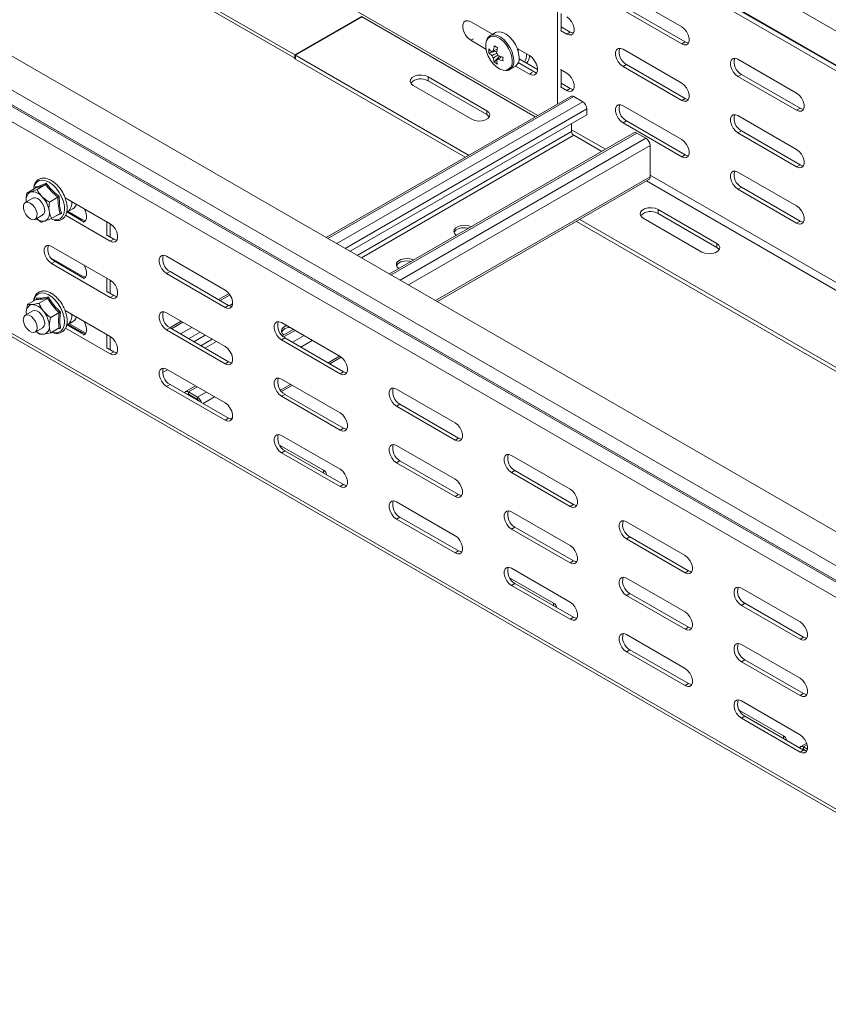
# Model space of a CAD drawing. Header units: millimetres. Extents: x -6 to 3617, y -5324 to -345.
# Tile 15 of 43: x 1439 to 1688, y -4871 to -4568. Entities that reach past the tile are written whole.
import ezdxf

# ---------------------------------------------------------------- set-up
doc = ezdxf.new("R2010")
doc.units = ezdxf.units.MM

msp = doc.modelspace()

# ---------------------------------------------------------------- linework, layer by layer
at = {"color": 7, "linetype": 'Continuous', "lineweight": 15}
for p, q in [((1931.28, -4710.85), (1544.71, -4487.68)), ((1539.95, -4495.44), (1926.73, -4718.73)), ((1930.84, -4721.28), (1544.05, -4497.99)), ((1931.09, -4721.44), (1544.3, -4498.15)), ((1931.96, -4723.46), (1545.17, -4500.18)), ((1416.16, -4517.91), (1523.82, -4580.06)), ((1417.01, -4517.42), (1523.82, -4579.08)), ((1598.32, -4597.56), (1463.01, -4519.45)), ((1604.43, -4538.21), (1604.43, -4594.03)), ((1642.58, -4570.28), (1624.55, -4559.87)), ((1797.89, -4787.86), (1411.31, -4564.69)), ((1605.49, -4566.22), (1605.49, -4571.28)), ((1624.55, -4565.18), (1642.58, -4575.59)), ((1643.64, -4574.97), (1625.61, -4564.56)), ((1523.61, -4578.96), (1544.11, -4567.12)), ((1523.82, -4579.08), (1544.32, -4567.25)), ((1584.46, -4572.62), (1577.74, -4568.73)), ((1793.14, -4795.6), (1406.35, -4572.31)), ((1585.34, -4572.11), (1583.7, -4573.06)), ((1605.28, -4571.41), (1607.22, -4572.53)), ((1608.28, -4571.92), (1605.49, -4570.3)), ((1608.28, -4571.92), (1607.22, -4572.53)), ((1577.74, -4574.45), (1582.4, -4577.14)), ((1643.64, -4574.97), (1642.58, -4575.59)), ((1577.07, -4609.83), (1523.61, -4578.96)), ((1523.61, -4580.19), (1523.61, -4578.96)), ((1523.82, -4580.06), (1523.82, -4579.08)), ((1583.27, -4578.29), (1585.74, -4577.81)), ((1595.77, -4579.14), (1592.02, -4576.98)), ((1642.58, -4587.63), (1624.55, -4577.22)), ((1791.65, -4804.52), (1404.81, -4581.2)), ((1576.01, -4610.44), (1523.61, -4580.19)), ((1584.95, -4581.21), (1586.6, -4579.3)), ((1585.67, -4580.52), (1585.93, -4580.34)), ((1592.33, -4581.28), (1597.99, -4584.55)), ((1598.24, -4583.47), (1592.57, -4580.19)), ((1625.61, -4581.92), (1624.55, -4582.53)), ((1643.64, -4592.33), (1625.61, -4581.92)), ((1677.93, -4590.69), (1659.9, -4580.28)), ((1589.7, -4583.45), (1591.34, -4582.5)), ((1591.5, -4582.4), (1595.77, -4584.86)), ((1607.22, -4584.57), (1605.28, -4583.45)), ((1605.49, -4583.57), (1605.49, -4588.63)), ((1624.55, -4582.53), (1642.58, -4592.94)), ((1660.96, -4584.98), (1659.9, -4585.59)), ((1678.99, -4595.38), (1660.96, -4584.98)), ((1564.62, -4585.7), (1582.65, -4596.11)), ((1564.62, -4586.92), (1564.62, -4585.7)), ((1582.65, -4597.33), (1564.62, -4586.92)), ((1608.28, -4589.27), (1605.49, -4587.65)), ((1659.9, -4585.59), (1677.93, -4596)), ((1578.05, -4598.76), (1560.02, -4588.35)), ((1605.28, -4588.76), (1607.22, -4589.88)), ((1608.28, -4589.27), (1607.22, -4589.88)), ((1608.48, -4591.7), (1533.29, -4635.1)), ((1612.14, -4593.38), (1609.38, -4591.79)), ((1643.64, -4592.33), (1642.58, -4592.94)), ((1582.65, -4597.33), (1582.65, -4596.11)), ((1613.41, -4597.38), (1613.41, -4595.58)), ((1642.58, -4604.98), (1624.55, -4594.57)), ((1678.99, -4595.38), (1677.93, -4596)), ((1613.41, -4597.38), (1540.67, -4639.37)), ((1608.74, -4600.07), (1608.74, -4602.56)), ((1625.61, -4599.27), (1624.55, -4599.88)), ((1624.55, -4599.88), (1642.58, -4610.29)), ((1643.64, -4609.68), (1625.61, -4599.27)), ((1677.93, -4608.04), (1659.9, -4597.63)), ((1627.92, -4602.92), (1552.73, -4646.33)), ((1631.58, -4604.6), (1628.82, -4603.01)), ((1660.96, -4602.33), (1659.9, -4602.94)), ((1659.9, -4602.94), (1677.93, -4613.35)), ((1678.99, -4612.74), (1660.96, -4602.33)), ((1609.38, -4603.66), (1618.01, -4608.64)), ((1632.85, -4616.48), (1632.85, -4606.81)), ((1643.64, -4609.68), (1642.58, -4610.29)), ((1677.93, -4625.39), (1659.9, -4614.98)), ((1678.99, -4612.74), (1677.93, -4613.35)), ((1567.46, -4654.83), (1632.48, -4617.3)), ((1443.8, -4619.96), (1441.2, -4621.46)), ((1443.88, -4619.87), (1443.87, -4619.61)), ((1446.97, -4618.81), (1444.36, -4620.32)), ((1660.96, -4619.68), (1659.9, -4620.29)), ((1659.9, -4620.29), (1677.93, -4630.7)), ((1678.99, -4630.09), (1660.96, -4619.68)), ((1443.09, -4622.99), (1440.75, -4624.34)), ((1450.78, -4622.7), (1448.18, -4624.2)), ((1452.98, -4622.88), (1466.86, -4630.9)), ((1453.47, -4627.25), (1458.85, -4630.35)), ((1453.52, -4626.91), (1458.16, -4629.59)), ((1453.91, -4627.14), (1455.38, -4626.29)), ((1635.33, -4626.52), (1653.36, -4636.93)), ((1635.33, -4627.74), (1635.33, -4626.52)), ((1443.75, -4629.54), (1446.09, -4628.19)), ((1445.66, -4630.37), (1444.15, -4629.31)), ((1448.67, -4629.39), (1449.25, -4629.6)), ((1451.43, -4627.72), (1448.83, -4629.23)), ((1466.86, -4636.2), (1453.12, -4628.27)), ((1465.77, -4630.26), (1465.77, -4634.59)), ((1784.61, -4730.86), (1610.19, -4630.17)), ((1785.67, -4730.25), (1611.25, -4629.56)), ((1648.76, -4639.58), (1630.73, -4629.17)), ((1653.36, -4638.15), (1635.33, -4627.74)), ((1678.99, -4630.09), (1677.93, -4630.7)), ((1466.83, -4630.88), (1466.83, -4634.96)), ((1465.98, -4634.47), (1467.92, -4635.59)), ((1466.86, -4636.2), (1467.92, -4635.59)), ((1448.83, -4637.84), (1466.86, -4648.25)), ((1653.36, -4638.15), (1653.36, -4636.93)), ((1448.72, -4641.49), (1458.16, -4646.94)), ((1448.83, -4643.15), (1449.89, -4642.53)), ((1449.89, -4642.53), (1458.85, -4647.7)), ((1484.19, -4640.9), (1502.22, -4651.31)), ((1466.86, -4653.56), (1448.83, -4643.15)), ((1484.19, -4646.21), (1485.25, -4645.59)), ((1485.25, -4645.59), (1503.28, -4656)), ((1791.6, -4869.6), (1404.81, -4646.32)), ((1405.65, -4647.81), (1792.22, -4870.98)), ((1465.77, -4647.62), (1465.77, -4651.94)), ((1466.83, -4648.23), (1466.83, -4652.31)), ((1502.22, -4656.61), (1484.19, -4646.21)), ((1465.98, -4651.82), (1467.92, -4652.94)), ((1444.08, -4654.15), (1441.48, -4655.65)), ((1444.14, -4654.09), (1444.17, -4653.77)), ((1447.62, -4653.83), (1445.01, -4655.33)), ((1466.86, -4653.56), (1467.92, -4652.94)), ((1503.39, -4652.36), (1500.18, -4654.22)), ((1443.09, -4657.7), (1440.75, -4659.04)), ((1452.97, -4657.58), (1466.86, -4665.6)), ((1502.22, -4656.61), (1503.28, -4656)), ((1441.14, -4658.82), (1441.05, -4658.25)), ((1451.15, -4658.23), (1448.55, -4659.73)), ((1456.46, -4659.6), (1456.34, -4659.83)), ((1484.19, -4658.25), (1502.22, -4668.66)), ((1488.69, -4660.85), (1485.15, -4662.89)), ((1443.75, -4664.24), (1446.09, -4662.89)), ((1451.15, -4662.94), (1448.55, -4664.45)), ((1466.86, -4670.91), (1453.12, -4662.98)), ((1453.49, -4661.96), (1458.85, -4665.06)), ((1453.53, -4661.62), (1458.16, -4664.29)), ((1453.91, -4661.84), (1455.38, -4660.99)), ((1459.36, -4664.54), (1454.3, -4661.62)), ((1455.38, -4660.99), (1455.31, -4661.03)), ((1484.19, -4663.56), (1485.25, -4662.94)), ((1502.22, -4673.97), (1484.19, -4663.56)), ((1485.25, -4662.94), (1503.28, -4673.35)), ((1519.54, -4661.31), (1537.57, -4671.72)), ((1523.16, -4663.4), (1519.78, -4665.35)), ((1445.01, -4664.76), (1444.14, -4664.01)), ((1465.77, -4664.97), (1465.77, -4669.3)), ((1466.83, -4665.58), (1466.83, -4669.66)), ((1496.08, -4665.11), (1492.54, -4667.16)), ((1519.54, -4666.62), (1520.6, -4666)), ((1537.57, -4677.03), (1519.54, -4666.62)), ((1520.6, -4666), (1538.63, -4676.41)), ((1465.98, -4669.17), (1467.92, -4670.3)), ((1466.86, -4670.91), (1467.92, -4670.3)), ((1534.36, -4673.95), (1537.87, -4671.92)), ((1484.19, -4675.6), (1502.22, -4686.01)), ((1502.22, -4673.97), (1503.28, -4673.35)), ((1519.54, -4678.66), (1537.57, -4689.07)), ((1537.57, -4677.03), (1538.63, -4676.41)), ((1484.19, -4680.91), (1485.25, -4680.3)), ((1502.22, -4691.32), (1484.19, -4680.91)), ((1485.25, -4680.3), (1503.28, -4690.71)), ((1493.11, -4680.75), (1490.04, -4682.52)), ((1519.57, -4682.48), (1522.87, -4680.58)), ((1554.9, -4681.72), (1572.93, -4692.13)), ((1493.7, -4684.2), (1490.94, -4682.61)), ((1490.94, -4682.61), (1490.94, -4683.35)), ((1493.7, -4684.94), (1490.94, -4683.35)), ((1492.49, -4684.24), (1492.29, -4684.36)), ((1493.7, -4684.94), (1493.7, -4684.2)), ((1519.54, -4683.97), (1520.6, -4683.36)), ((1537.57, -4694.38), (1519.54, -4683.97)), ((1520.6, -4683.36), (1538.63, -4693.76)), ((1554.9, -4687.03), (1555.96, -4686.41)), ((1572.93, -4697.44), (1554.9, -4687.03)), ((1555.96, -4686.41), (1573.99, -4696.82)), ((1502.22, -4691.32), (1503.28, -4690.71)), ((1537.57, -4694.38), (1538.63, -4693.76)), ((1519.54, -4696.01), (1537.57, -4706.42)), ((1572.93, -4697.44), (1573.99, -4696.82)), ((1532.45, -4706.73), (1518.95, -4698.94)), ((1554.9, -4699.07), (1572.93, -4709.48)), ((1519.54, -4701.32), (1520.6, -4700.71)), ((1537.57, -4711.73), (1519.54, -4701.32)), ((1520.6, -4700.71), (1538.63, -4711.12)), ((1590.25, -4702.13), (1608.28, -4712.54)), ((1554.9, -4704.38), (1555.96, -4703.77)), ((1572.93, -4714.79), (1554.9, -4704.38)), ((1555.96, -4703.77), (1573.99, -4714.17)), ((1590.25, -4707.44), (1591.31, -4706.82)), ((1608.28, -4717.85), (1590.25, -4707.44)), ((1591.31, -4706.82), (1609.34, -4717.23)), ((1537.57, -4711.73), (1538.63, -4711.12)), ((1572.93, -4714.79), (1573.99, -4714.17)), ((1554.9, -4716.42), (1572.93, -4726.83)), ((1608.28, -4717.85), (1609.34, -4717.23)), ((1554.9, -4721.73), (1555.96, -4721.12)), ((1555.96, -4721.12), (1573.99, -4731.53)), ((1590.25, -4719.48), (1608.28, -4729.89)), ((1572.93, -4732.14), (1554.9, -4721.73)), ((1590.25, -4724.79), (1591.31, -4724.18)), ((1591.31, -4724.18), (1609.34, -4734.58)), ((1625.61, -4722.54), (1643.64, -4732.95)), ((1608.28, -4735.2), (1590.25, -4724.79)), ((1625.61, -4727.85), (1626.67, -4727.23)), ((1626.67, -4727.23), (1644.7, -4737.64)), ((1643.64, -4738.26), (1625.61, -4727.85)), ((1572.93, -4732.14), (1573.99, -4731.53)), ((1608.28, -4735.2), (1609.34, -4734.58)), ((1590.25, -4736.83), (1608.28, -4747.24)), ((1643.64, -4738.26), (1644.7, -4737.64)), ((1603.16, -4747.55), (1589.66, -4739.76)), ((1590.25, -4742.14), (1591.31, -4741.53)), ((1608.28, -4752.55), (1590.25, -4742.14)), ((1591.31, -4741.53), (1609.34, -4751.94)), ((1625.61, -4739.89), (1643.64, -4750.3)), ((1625.61, -4745.2), (1626.67, -4744.59)), ((1643.64, -4755.61), (1625.61, -4745.2)), ((1626.67, -4744.59), (1644.7, -4754.99)), ((1660.96, -4742.95), (1678.99, -4753.36)), ((1660.96, -4748.26), (1662.02, -4747.64)), ((1678.99, -4758.67), (1660.96, -4748.26)), ((1662.02, -4747.64), (1680.05, -4758.05)), ((1608.28, -4752.55), (1609.34, -4751.94)), ((1625.61, -4757.24), (1643.64, -4767.65)), ((1643.64, -4755.61), (1644.7, -4754.99)), ((1660.96, -4760.3), (1678.99, -4770.71)), ((1678.99, -4758.67), (1680.05, -4758.05)), ((1625.61, -4762.55), (1626.67, -4761.94)), ((1643.64, -4772.96), (1625.61, -4762.55)), ((1626.67, -4761.94), (1644.7, -4772.35)), ((1660.96, -4765.61), (1662.02, -4765)), ((1678.99, -4776.02), (1660.96, -4765.61)), ((1662.02, -4765), (1680.05, -4775.41)), ((1643.64, -4772.96), (1644.7, -4772.35)), ((1678.99, -4776.02), (1680.05, -4775.41)), ((1660.96, -4777.65), (1678.99, -4788.06)), ((1673.87, -4788.37), (1660.37, -4780.58)), ((1660.96, -4782.96), (1662.02, -4782.35)), ((1678.99, -4793.37), (1660.96, -4782.96)), ((1662.02, -4782.35), (1680.05, -4792.76)), ((1681.03, -4790.66), (1679.19, -4791.72)), ((1678.99, -4793.37), (1680.05, -4792.76)), ((1681.26, -4792.48), (1680.09, -4791.81)), ((1680.09, -4791.81), (1680.09, -4792.54)), ((1681, -4793.07), (1680.09, -4792.54))]:
    msp.add_line(p, q, dxfattribs=at)
at = {"color": 8, "linetype": 'Continuous', "lineweight": 15}
for p, q in [((1597.58, -4597.99), (1544.11, -4567.12)), ((1578.58, -4573.96), (1577.74, -4574.45)), ((1792.77, -4800.44), (1406.19, -4577.28)), ((1793.01, -4800.01), (1406.44, -4576.84)), ((1596.62, -4584.37), (1595.77, -4584.86)), ((1609.38, -4591.79), (1533.81, -4635.41)), ((1612.14, -4593.38), (1536.57, -4637)), ((1613.41, -4595.58), (1539.12, -4638.47)), ((1608.74, -4602.56), (1542.82, -4640.61)), ((1628.82, -4603.01), (1553.26, -4646.63)), ((1619.15, -4607.99), (1608.74, -4601.98)), ((1609.38, -4603.66), (1544.1, -4641.35)), ((1631.58, -4604.6), (1556.02, -4648.23)), ((1632.85, -4606.81), (1558.56, -4649.7)), ((1632.85, -4616.48), (1566.93, -4654.53)), ((1806.18, -4718.41), (1631.76, -4617.72)), ((1808.3, -4717.18), (1632.85, -4615.9)), ((1458.16, -4629.59), (1457.85, -4629.78)), ((1458.16, -4646.94), (1457.85, -4647.13)), ((1503.7, -4652.79), (1500.71, -4654.52)), ((1504.51, -4655.51), (1503.47, -4656.11)), ((1489.22, -4661.15), (1485.68, -4663.2)), ((1491.97, -4662.75), (1488.44, -4664.79)), ((1523.69, -4663.7), (1520.19, -4665.72)), ((1458.16, -4664.29), (1457.85, -4664.48)), ((1494.52, -4664.22), (1490.98, -4666.26)), ((1498.23, -4666.36), (1494.69, -4668.4)), ((1526.45, -4665.3), (1522.91, -4667.34)), ((1528.99, -4666.77), (1525.46, -4668.81)), ((1499.5, -4667.09), (1495.96, -4669.13)), ((1537.37, -4671.6), (1533.83, -4673.64)), ((1484.47, -4675.77), (1482.96, -4676.64)), ((1493.63, -4681.06), (1490.94, -4682.61)), ((1522.34, -4680.28), (1519.25, -4682.06)), ((1490.94, -4683.35), (1490.73, -4683.46)), ((1496.39, -4682.65), (1493.7, -4684.2)), ((1498.94, -4684.12), (1495.4, -4686.16)), ((1504.44, -4690.61), (1503.85, -4690.95)), ((1532.45, -4707.54), (1532.45, -4706.73)), ((1603.16, -4748.36), (1603.16, -4747.55)), ((1673.87, -4789.18), (1673.87, -4788.37)), ((1681.18, -4791.17), (1680.09, -4791.81)), ((1680.09, -4792.54), (1679.88, -4792.66))]:
    msp.add_line(p, q, dxfattribs=at)
at = {"color": 7, "linetype": 'Continuous', "lineweight": 15, "flags": 128}
for points in [[(1577.74, -4568.73), (1576.89, -4568.42), (1576.14, -4568.48), (1575.59, -4568.93), (1575.3, -4569.69), (1575.3, -4570.68), (1575.59, -4571.78), (1576.14, -4572.86), (1576.89, -4573.79), (1577.74, -4574.45)], [(1607.22, -4572.53), (1608.01, -4572.82), (1608.7, -4572.76), (1609.21, -4572.35), (1609.49, -4571.64), (1609.49, -4570.72), (1609.21, -4569.7), (1608.7, -4568.69), (1608.01, -4567.83), (1607.22, -4567.22)], [(1592.59, -4579.76), (1592.45, -4578.46), (1592.06, -4577.09), (1591.44, -4575.74), (1590.62, -4574.48), (1589.65, -4573.4), (1588.61, -4572.57), (1587.55, -4572.03), (1586.54, -4571.83), (1585.64, -4571.97), (1585.34, -4572.11)], [(1609.29, -4572.23), (1609.07, -4572.21), (1608.28, -4571.92)], [(1642.58, -4575.59), (1643.36, -4575.88), (1644.05, -4575.82), (1644.57, -4575.41), (1644.84, -4574.7), (1644.84, -4573.78), (1644.57, -4572.75), (1644.05, -4571.75), (1643.36, -4570.89), (1642.58, -4570.28)], [(1582.65, -4574.39), (1582.59, -4574.51), (1582.34, -4575.51), (1582.34, -4576.69), (1582.59, -4577.98), (1583.08, -4579.3), (1583.78, -4580.56), (1584.65, -4581.7), (1585.62, -4582.62), (1586.64, -4583.29), (1587.65, -4583.65), (1588.33, -4583.7)], [(1644.64, -4575.29), (1644.42, -4575.27), (1643.64, -4574.97)], [(1592.36, -4577.18), (1592.37, -4577.32), (1592.33, -4577.92)], [(1595.77, -4584.86), (1596.61, -4585.17), (1597.36, -4585.11), (1597.91, -4584.67), (1598.2, -4583.9), (1598.2, -4582.91), (1597.91, -4581.81), (1597.36, -4580.73), (1596.61, -4579.8), (1595.77, -4579.14)], [(1624.55, -4577.22), (1623.76, -4576.93), (1623.07, -4576.99), (1622.56, -4577.4), (1622.28, -4578.11), (1622.28, -4579.03), (1622.56, -4580.05), (1623.07, -4581.06), (1623.76, -4581.91), (1624.55, -4582.53)], [(1659.9, -4580.28), (1659.12, -4579.99), (1658.42, -4580.05), (1657.91, -4580.46), (1657.64, -4581.17), (1657.64, -4582.09), (1657.91, -4583.11), (1658.42, -4584.11), (1659.12, -4584.97), (1659.9, -4585.59)], [(1560.02, -4588.35), (1559.38, -4587.82), (1559.08, -4587.19), (1559.18, -4586.54), (1559.66, -4585.95), (1560.46, -4585.49), (1561.48, -4585.21), (1562.6, -4585.15), (1563.69, -4585.32), (1564.62, -4585.7)], [(1589.7, -4583.45), (1589.79, -4583.39), (1589.85, -4583.36)], [(1607.22, -4589.88), (1608.01, -4590.17), (1608.7, -4590.11), (1609.21, -4589.7), (1609.49, -4588.99), (1609.49, -4588.07), (1609.21, -4587.05), (1608.7, -4586.05), (1608.01, -4585.19), (1607.22, -4584.57)], [(1642.58, -4592.94), (1643.36, -4593.23), (1644.05, -4593.17), (1644.57, -4592.76), (1644.84, -4592.05), (1644.84, -4591.13), (1644.57, -4590.11), (1644.05, -4589.1), (1643.36, -4588.24), (1642.58, -4587.63)], [(1609.29, -4589.58), (1609.07, -4589.56), (1608.28, -4589.27)], [(1677.93, -4596), (1678.72, -4596.29), (1679.41, -4596.23), (1679.92, -4595.82), (1680.2, -4595.11), (1680.2, -4594.19), (1679.92, -4593.16), (1679.41, -4592.16), (1678.72, -4591.3), (1677.93, -4590.69)], [(1624.55, -4594.57), (1623.76, -4594.28), (1623.07, -4594.34), (1622.56, -4594.75), (1622.28, -4595.46), (1622.28, -4596.38), (1622.56, -4597.4), (1623.07, -4598.41), (1623.76, -4599.27), (1624.55, -4599.88)], [(1644.64, -4592.64), (1644.42, -4592.62), (1643.64, -4592.33)], [(1582.65, -4596.11), (1583.3, -4596.64), (1583.59, -4597.27), (1583.49, -4597.92), (1583.01, -4598.51), (1582.22, -4598.97), (1581.19, -4599.25), (1580.07, -4599.3), (1578.98, -4599.13), (1578.05, -4598.76)], [(1583.42, -4598.05), (1583.3, -4597.86), (1582.65, -4597.33)], [(1659.9, -4597.63), (1659.12, -4597.34), (1658.42, -4597.4), (1657.91, -4597.81), (1657.64, -4598.52), (1657.64, -4599.44), (1657.91, -4600.46), (1658.42, -4601.47), (1659.12, -4602.33), (1659.9, -4602.94)], [(1680, -4595.7), (1679.78, -4595.68), (1678.99, -4595.38)], [(1642.58, -4610.29), (1643.36, -4610.58), (1644.05, -4610.52), (1644.57, -4610.11), (1644.84, -4609.4), (1644.84, -4608.48), (1644.57, -4607.46), (1644.05, -4606.46), (1643.36, -4605.6), (1642.58, -4604.98)], [(1677.93, -4613.35), (1678.72, -4613.64), (1679.41, -4613.58), (1679.92, -4613.17), (1680.2, -4612.46), (1680.2, -4611.54), (1679.92, -4610.52), (1679.41, -4609.51), (1678.72, -4608.65), (1677.93, -4608.04)], [(1644.64, -4609.99), (1644.42, -4609.97), (1643.64, -4609.68)], [(1659.9, -4614.98), (1659.12, -4614.69), (1658.42, -4614.75), (1657.91, -4615.16), (1657.64, -4615.87), (1657.64, -4616.79), (1657.91, -4617.81), (1658.42, -4618.82), (1659.12, -4619.68), (1659.9, -4620.29)], [(1680, -4613.05), (1679.78, -4613.03), (1678.99, -4612.74)], [(1443.39, -4619.82), (1443.38, -4619.86), (1443.33, -4620.23)], [(1440.16, -4626.12), (1440.17, -4625.27), (1440.43, -4624.63), (1440.92, -4624.26), (1441.56, -4624.22), (1442.29, -4624.51), (1443.01, -4625.09), (1443.64, -4625.89), (1444.11, -4626.82), (1444.35, -4627.76), (1444.34, -4628.6), (1444.07, -4629.25), (1443.59, -4629.61), (1442.95, -4629.65), (1442.22, -4629.37), (1441.5, -4628.79), (1440.87, -4627.99), (1440.4, -4627.06), (1440.16, -4626.12)], [(1446.68, -4626.41), (1446.44, -4625.47), (1445.98, -4624.54), (1445.34, -4623.74), (1444.62, -4623.16), (1443.89, -4622.88), (1443.25, -4622.92), (1443.09, -4622.99)], [(1458.63, -4630.48), (1458.69, -4630.45), (1459.25, -4630.01), (1459.54, -4629.25), (1459.54, -4628.26), (1459.25, -4627.15), (1458.8, -4626.24)], [(1630.73, -4629.17), (1630.09, -4628.64), (1629.79, -4628.01), (1629.89, -4627.36), (1630.37, -4626.77), (1631.17, -4626.31), (1632.19, -4626.03), (1633.31, -4625.98), (1634.41, -4626.14), (1635.33, -4626.52)], [(1677.93, -4630.7), (1678.72, -4630.99), (1679.41, -4630.93), (1679.92, -4630.52), (1680.2, -4629.81), (1680.2, -4628.89), (1679.92, -4627.87), (1679.41, -4626.87), (1678.72, -4626.01), (1677.93, -4625.39)], [(1458.16, -4629.59), (1459.01, -4629.91), (1459.3, -4629.93)], [(1680, -4630.4), (1679.78, -4630.38), (1678.99, -4630.09)], [(1466.86, -4630.9), (1467.65, -4631.51), (1468.34, -4632.37), (1468.85, -4633.37), (1469.12, -4634.4), (1469.12, -4635.32), (1468.85, -4636.03), (1468.34, -4636.44), (1467.65, -4636.5), (1466.86, -4636.2)], [(1577.88, -4631.81), (1577.13, -4631.53), (1576.04, -4631.36), (1574.91, -4631.42), (1573.89, -4631.7), (1573.09, -4632.16), (1572.62, -4632.75), (1572.52, -4633.4), (1572.81, -4634.03), (1573.3, -4634.46)], [(1577.1, -4632.26), (1576.04, -4632.1), (1574.91, -4632.16), (1573.89, -4632.43), (1573.09, -4632.89), (1572.62, -4633.48), (1572.57, -4633.6)], [(1467.92, -4635.59), (1468.71, -4635.89), (1468.93, -4635.91)], [(1448.83, -4643.15), (1448.04, -4642.53), (1447.35, -4641.67), (1446.84, -4640.67), (1446.57, -4639.65), (1446.57, -4638.73), (1446.84, -4638.02), (1447.35, -4637.61), (1448.04, -4637.55), (1448.83, -4637.84)], [(1653.36, -4636.93), (1654.01, -4637.46), (1654.3, -4638.09), (1654.2, -4638.74), (1653.73, -4639.33), (1652.93, -4639.79), (1651.9, -4640.07), (1650.78, -4640.12), (1649.69, -4639.95), (1648.76, -4639.58)], [(1654.13, -4638.87), (1654.01, -4638.69), (1653.36, -4638.15)], [(1484.19, -4646.21), (1483.4, -4645.59), (1482.71, -4644.73), (1482.2, -4643.73), (1481.92, -4642.71), (1481.92, -4641.78), (1482.2, -4641.08), (1482.71, -4640.67), (1483.4, -4640.6), (1484.19, -4640.9)], [(1560.2, -4642.02), (1559.45, -4641.74), (1558.36, -4641.57), (1557.24, -4641.63), (1556.21, -4641.9), (1555.42, -4642.36), (1554.94, -4642.95), (1554.84, -4643.6), (1555.13, -4644.23), (1555.62, -4644.66)], [(1559.43, -4642.47), (1558.36, -4642.3), (1557.24, -4642.36), (1556.21, -4642.64), (1555.42, -4643.1), (1554.94, -4643.69), (1554.89, -4643.8)], [(1458.63, -4647.83), (1458.69, -4647.81), (1459.25, -4647.36), (1459.54, -4646.6), (1459.54, -4645.61), (1459.25, -4644.51), (1458.8, -4643.59)], [(1458.16, -4646.94), (1459.01, -4647.26), (1459.3, -4647.28)], [(1466.86, -4648.25), (1467.65, -4648.86), (1468.34, -4649.72), (1468.85, -4650.72), (1469.12, -4651.75), (1469.12, -4652.67), (1468.85, -4653.38), (1468.34, -4653.79), (1467.65, -4653.85), (1466.86, -4653.56)], [(1502.22, -4651.31), (1503, -4651.92), (1503.69, -4652.78), (1504.21, -4653.78), (1504.48, -4654.81), (1504.48, -4655.73), (1504.21, -4656.44), (1503.69, -4656.85), (1503, -4656.91), (1502.22, -4656.61)], [(1467.92, -4652.94), (1468.71, -4653.24), (1468.93, -4653.26)], [(1446.71, -4661.52), (1446.58, -4660.61), (1446.21, -4659.66), (1445.65, -4658.78), (1444.96, -4658.09), (1444.22, -4657.67), (1443.53, -4657.56), (1443.09, -4657.7)], [(1503.28, -4656), (1504.06, -4656.3), (1504.28, -4656.32)], [(1440.13, -4660.42), (1440.26, -4659.65), (1440.63, -4659.13), (1441.19, -4658.91), (1441.89, -4659.02), (1442.62, -4659.44), (1443.31, -4660.13), (1443.88, -4661), (1444.25, -4661.95), (1444.38, -4662.87), (1444.25, -4663.63), (1443.88, -4664.15), (1443.31, -4664.37), (1442.62, -4664.27), (1441.89, -4663.84), (1441.19, -4663.15), (1440.63, -4662.28), (1440.26, -4661.33), (1440.13, -4660.42)], [(1441.09, -4658.85), (1441.08, -4658.8), (1441.05, -4658.25)], [(1458.63, -4665.18), (1458.69, -4665.16), (1459.25, -4664.72), (1459.54, -4663.95), (1459.54, -4662.96), (1459.25, -4661.86), (1458.8, -4660.95)], [(1484.19, -4663.56), (1483.4, -4662.94), (1482.71, -4662.08), (1482.2, -4661.08), (1481.92, -4660.06), (1481.92, -4659.14), (1482.2, -4658.43), (1482.71, -4658.02), (1483.4, -4657.96), (1484.19, -4658.25)], [(1519.54, -4666.62), (1518.75, -4666), (1518.06, -4665.14), (1517.55, -4664.14), (1517.28, -4663.12), (1517.28, -4662.19), (1517.55, -4661.49), (1518.06, -4661.08), (1518.75, -4661.01), (1519.54, -4661.31)], [(1521.12, -4662.22), (1520.86, -4662.31), (1520.06, -4662.77), (1519.58, -4663.36), (1519.49, -4664.01), (1519.78, -4664.64), (1520.26, -4665.07)], [(1458.16, -4664.29), (1459.01, -4664.61), (1459.3, -4664.63)], [(1466.86, -4665.6), (1467.65, -4666.21), (1468.34, -4667.07), (1468.85, -4668.08), (1469.12, -4669.1), (1469.12, -4670.02), (1468.85, -4670.73), (1468.34, -4671.14), (1467.65, -4671.2), (1466.86, -4670.91)], [(1502.22, -4668.66), (1503, -4669.27), (1503.69, -4670.13), (1504.21, -4671.13), (1504.48, -4672.16), (1504.48, -4673.08), (1504.21, -4673.79), (1503.69, -4674.2), (1503, -4674.26), (1502.22, -4673.97)], [(1467.92, -4670.3), (1468.71, -4670.59), (1468.93, -4670.61)], [(1537.57, -4671.72), (1538.36, -4672.33), (1539.05, -4673.19), (1539.56, -4674.19), (1539.84, -4675.22), (1539.84, -4676.14), (1539.56, -4676.85), (1539.05, -4677.26), (1538.36, -4677.32), (1537.57, -4677.03)], [(1484.19, -4680.91), (1483.4, -4680.29), (1482.71, -4679.44), (1482.2, -4678.43), (1481.92, -4677.41), (1481.92, -4676.49), (1482.2, -4675.78), (1482.71, -4675.37), (1483.4, -4675.31), (1484.19, -4675.6)], [(1503.28, -4673.35), (1504.06, -4673.65), (1504.28, -4673.67)], [(1519.54, -4683.97), (1518.75, -4683.35), (1518.06, -4682.49), (1517.55, -4681.49), (1517.28, -4680.47), (1517.28, -4679.55), (1517.55, -4678.84), (1518.06, -4678.43), (1518.75, -4678.37), (1519.54, -4678.66)], [(1538.63, -4676.41), (1539.42, -4676.71), (1539.64, -4676.73)], [(1554.9, -4687.03), (1554.11, -4686.41), (1553.42, -4685.55), (1552.91, -4684.55), (1552.63, -4683.53), (1552.63, -4682.61), (1552.91, -4681.9), (1553.42, -4681.49), (1554.11, -4681.42), (1554.9, -4681.72)], [(1490.94, -4682.61), (1490.69, -4682.5), (1490.45, -4682.44), (1490.23, -4682.45), (1490.04, -4682.52), (1489.88, -4682.65), (1489.76, -4682.84), (1489.74, -4682.89)], [(1502.22, -4686.01), (1503, -4686.62), (1503.69, -4687.48), (1504.21, -4688.49), (1504.48, -4689.51), (1504.48, -4690.43), (1504.21, -4691.14), (1503.69, -4691.55), (1503, -4691.61), (1502.22, -4691.32)], [(1503.28, -4690.71), (1504.06, -4691), (1504.28, -4691.02)], [(1537.57, -4689.07), (1538.36, -4689.68), (1539.05, -4690.54), (1539.56, -4691.54), (1539.84, -4692.57), (1539.84, -4693.49), (1539.56, -4694.2), (1539.05, -4694.61), (1538.36, -4694.67), (1537.57, -4694.38)], [(1538.63, -4693.76), (1539.42, -4694.06), (1539.64, -4694.08)], [(1572.93, -4692.13), (1573.71, -4692.74), (1574.4, -4693.6), (1574.92, -4694.6), (1575.19, -4695.63), (1575.19, -4696.55), (1574.92, -4697.26), (1574.4, -4697.67), (1573.71, -4697.73), (1572.93, -4697.44)], [(1519.54, -4701.32), (1518.75, -4700.71), (1518.06, -4699.85), (1517.55, -4698.84), (1517.28, -4697.82), (1517.28, -4696.9), (1517.55, -4696.19), (1518.06, -4695.78), (1518.75, -4695.72), (1519.54, -4696.01)], [(1573.99, -4696.82), (1574.77, -4697.12), (1574.99, -4697.14)], [(1554.9, -4704.38), (1554.11, -4703.76), (1553.42, -4702.9), (1552.91, -4701.9), (1552.63, -4700.88), (1552.63, -4699.96), (1552.91, -4699.25), (1553.42, -4698.84), (1554.11, -4698.78), (1554.9, -4699.07)], [(1590.25, -4707.44), (1589.47, -4706.82), (1588.77, -4705.96), (1588.26, -4704.96), (1587.99, -4703.94), (1587.99, -4703.02), (1588.26, -4702.31), (1588.77, -4701.9), (1589.47, -4701.84), (1590.25, -4702.13)], [(1537.57, -4706.42), (1538.36, -4707.03), (1539.05, -4707.89), (1539.56, -4708.9), (1539.84, -4709.92), (1539.84, -4710.84), (1539.56, -4711.55), (1539.05, -4711.96), (1538.36, -4712.02), (1537.57, -4711.73)], [(1538.63, -4711.12), (1539.42, -4711.41), (1539.64, -4711.43)], [(1572.93, -4709.48), (1573.71, -4710.09), (1574.4, -4710.95), (1574.92, -4711.96), (1575.19, -4712.98), (1575.19, -4713.9), (1574.92, -4714.61), (1574.4, -4715.02), (1573.71, -4715.08), (1572.93, -4714.79)], [(1573.99, -4714.17), (1574.77, -4714.47), (1574.99, -4714.49)], [(1608.28, -4712.54), (1609.07, -4713.15), (1609.76, -4714.01), (1610.27, -4715.01), (1610.55, -4716.04), (1610.55, -4716.96), (1610.27, -4717.67), (1609.76, -4718.08), (1609.07, -4718.14), (1608.28, -4717.85)], [(1554.9, -4721.73), (1554.11, -4721.12), (1553.42, -4720.26), (1552.91, -4719.25), (1552.63, -4718.23), (1552.63, -4717.31), (1552.91, -4716.6), (1553.42, -4716.19), (1554.11, -4716.13), (1554.9, -4716.42)], [(1609.34, -4717.23), (1610.13, -4717.53), (1610.35, -4717.55)], [(1590.25, -4724.79), (1589.47, -4724.17), (1588.77, -4723.31), (1588.26, -4722.31), (1587.99, -4721.29), (1587.99, -4720.37), (1588.26, -4719.66), (1588.77, -4719.25), (1589.47, -4719.19), (1590.25, -4719.48)], [(1625.61, -4727.85), (1624.82, -4727.23), (1624.13, -4726.37), (1623.62, -4725.37), (1623.34, -4724.35), (1623.34, -4723.43), (1623.62, -4722.72), (1624.13, -4722.31), (1624.82, -4722.25), (1625.61, -4722.54)], [(1572.93, -4726.83), (1573.71, -4727.44), (1574.4, -4728.3), (1574.92, -4729.31), (1575.19, -4730.33), (1575.19, -4731.25), (1574.92, -4731.96), (1574.4, -4732.37), (1573.71, -4732.43), (1572.93, -4732.14)], [(1608.28, -4729.89), (1609.07, -4730.5), (1609.76, -4731.36), (1610.27, -4732.37), (1610.55, -4733.39), (1610.55, -4734.31), (1610.27, -4735.02), (1609.76, -4735.43), (1609.07, -4735.49), (1608.28, -4735.2)], [(1573.99, -4731.53), (1574.77, -4731.82), (1574.99, -4731.84)], [(1643.64, -4732.95), (1644.42, -4733.56), (1645.12, -4734.42), (1645.63, -4735.42), (1645.9, -4736.45), (1645.9, -4737.37), (1645.63, -4738.08), (1645.12, -4738.49), (1644.42, -4738.55), (1643.64, -4738.26)], [(1590.25, -4742.14), (1589.47, -4741.53), (1588.77, -4740.67), (1588.26, -4739.66), (1587.99, -4738.64), (1587.99, -4737.72), (1588.26, -4737.01), (1588.77, -4736.6), (1589.47, -4736.54), (1590.25, -4736.83)], [(1609.34, -4734.58), (1610.13, -4734.88), (1610.35, -4734.9)], [(1625.61, -4745.2), (1624.82, -4744.58), (1624.13, -4743.72), (1623.62, -4742.72), (1623.34, -4741.7), (1623.34, -4740.78), (1623.62, -4740.07), (1624.13, -4739.66), (1624.82, -4739.6), (1625.61, -4739.89)], [(1644.7, -4737.64), (1645.48, -4737.94), (1645.7, -4737.96)], [(1660.96, -4748.26), (1660.18, -4747.64), (1659.49, -4746.78), (1658.97, -4745.78), (1658.7, -4744.76), (1658.7, -4743.84), (1658.97, -4743.13), (1659.49, -4742.72), (1660.18, -4742.66), (1660.96, -4742.95)], [(1608.28, -4747.24), (1609.07, -4747.85), (1609.76, -4748.71), (1610.27, -4749.72), (1610.55, -4750.74), (1610.55, -4751.66), (1610.27, -4752.37), (1609.76, -4752.78), (1609.07, -4752.84), (1608.28, -4752.55)], [(1643.64, -4750.3), (1644.42, -4750.91), (1645.12, -4751.77), (1645.63, -4752.78), (1645.9, -4753.8), (1645.9, -4754.72), (1645.63, -4755.43), (1645.12, -4755.84), (1644.42, -4755.9), (1643.64, -4755.61)], [(1609.34, -4751.94), (1610.13, -4752.23), (1610.35, -4752.25)], [(1678.99, -4753.36), (1679.78, -4753.97), (1680.47, -4754.83), (1680.98, -4755.83), (1681.26, -4756.86), (1681.26, -4757.78), (1680.98, -4758.49), (1680.47, -4758.9), (1679.78, -4758.96), (1678.99, -4758.67)], [(1625.61, -4762.55), (1624.82, -4761.94), (1624.13, -4761.08), (1623.62, -4760.07), (1623.34, -4759.05), (1623.34, -4758.13), (1623.62, -4757.42), (1624.13, -4757.01), (1624.82, -4756.95), (1625.61, -4757.24)], [(1644.7, -4754.99), (1645.48, -4755.29), (1645.7, -4755.31)], [(1660.96, -4765.61), (1660.18, -4764.99), (1659.49, -4764.13), (1658.97, -4763.13), (1658.7, -4762.11), (1658.7, -4761.19), (1658.97, -4760.48), (1659.49, -4760.07), (1660.18, -4760.01), (1660.96, -4760.3)], [(1680.05, -4758.05), (1680.84, -4758.35), (1681.06, -4758.37)], [(1643.64, -4767.65), (1644.42, -4768.27), (1645.12, -4769.12), (1645.63, -4770.13), (1645.9, -4771.15), (1645.9, -4772.07), (1645.63, -4772.78), (1645.12, -4773.19), (1644.42, -4773.25), (1643.64, -4772.96)], [(1644.7, -4772.35), (1645.48, -4772.64), (1645.7, -4772.66)], [(1678.99, -4770.71), (1679.78, -4771.32), (1680.47, -4772.18), (1680.98, -4773.19), (1681.26, -4774.21), (1681.26, -4775.13), (1680.98, -4775.84), (1680.47, -4776.25), (1679.78, -4776.31), (1678.99, -4776.02)], [(1680.05, -4775.41), (1680.84, -4775.7), (1681.06, -4775.72)], [(1660.96, -4782.96), (1660.18, -4782.35), (1659.49, -4781.49), (1658.97, -4780.48), (1658.7, -4779.46), (1658.7, -4778.54), (1658.97, -4777.83), (1659.49, -4777.42), (1660.18, -4777.36), (1660.96, -4777.65)], [(1678.99, -4788.06), (1679.78, -4788.68), (1680.47, -4789.54), (1680.98, -4790.54), (1681.26, -4791.56), (1681.26, -4792.48), (1680.98, -4793.19), (1680.47, -4793.6), (1679.78, -4793.66), (1678.99, -4793.37)], [(1680.09, -4791.81), (1679.84, -4791.69), (1679.6, -4791.64), (1679.38, -4791.64), (1679.19, -4791.72), (1679.03, -4791.85), (1678.91, -4792.03), (1678.89, -4792.09)], [(1680.05, -4792.76), (1680.84, -4793.05), (1681.06, -4793.07)]]:
    msp.add_lwpolyline(points, dxfattribs=at)
at = {"color": 8, "linetype": 'Continuous', "lineweight": 15, "flags": 128}
for points in [[(1590.94, -4580.7), (1590.81, -4579.41), (1590.42, -4578.04), (1589.79, -4576.69), (1588.97, -4575.43), (1588.01, -4574.35), (1586.96, -4573.52), (1585.9, -4572.98), (1584.89, -4572.78), (1583.99, -4572.92), (1583.68, -4573.07)], [(1590.47, -4580.79), (1590.34, -4579.55), (1589.96, -4578.23), (1589.36, -4576.93), (1588.57, -4575.72), (1587.65, -4574.68), (1586.64, -4573.88), (1585.62, -4573.36), (1584.65, -4573.17), (1583.78, -4573.3), (1583.08, -4573.76), (1582.65, -4574.39)], [(1452.75, -4625.43), (1452.45, -4624.03), (1451.91, -4622.61), (1451.17, -4621.23), (1450.25, -4619.99), (1449.22, -4618.94), (1448.13, -4618.14), (1447.03, -4617.64), (1445.98, -4617.45), (1445.05, -4617.6), (1444.28, -4618.07), (1443.71, -4618.83), (1443.39, -4619.82)], [(1449.25, -4629.6), (1449.61, -4629.68), (1450.61, -4629.7), (1451.46, -4629.39), (1452.13, -4628.77), (1452.59, -4627.86), (1452.8, -4626.73), (1452.75, -4625.43)], [(1452.81, -4661.04), (1452.68, -4659.7), (1452.3, -4658.28), (1451.7, -4656.87), (1450.89, -4655.53), (1449.94, -4654.34), (1448.88, -4653.36), (1447.78, -4652.65), (1446.69, -4652.24), (1445.67, -4652.16), (1444.79, -4652.41), (1444.08, -4652.98), (1443.58, -4653.83), (1443.38, -4654.55)], [(1448.96, -4664.21), (1449.94, -4664.42), (1450.89, -4664.34), (1451.7, -4663.93), (1452.3, -4663.21), (1452.68, -4662.23), (1452.81, -4661.04)]]:
    msp.add_lwpolyline(points, dxfattribs=at)
at = {"color": 7, "linetype": 'Continuous', "lineweight": 15}
for centre, radius, start, end in [((1590.2, -4577.71), 6.96, 175.2207, 184.7793), ((1588.13, -4572.8), 6.51, 221.6653, 233.1259), ((1588.13, -4573.96), 6.51, 221.6653, 233.1259), ((1584.68, -4578.28), 0.53, 91.1081, 148.9026), ((1586.65, -4578.29), 2.58, 200.0877, 219.9123), ((1597.21, -4579.16), 12.61, 166.2355, 173.6065), ((1595.83, -4558.48), 20.75, 238.4019, 241.6035), ((1598.21, -4579.74), 12.61, 166.2355, 173.6065), ((1583.7, -4579.99), 2.58, 20.0877, 39.9123), ((1591.17, -4567.54), 12.61, 246.3961, 253.7666), ((1627.65, -4578.14), 4.29, 163.3006, 241.539), ((1591.13, -4579.16), 6.51, 186.8767, 198.3365), ((1588.92, -4575.49), 6.96, 235.2231, 244.7822), ((1585.66, -4579.99), 0.53, 271.1081, 328.9026), ((1592.14, -4579.74), 6.51, 186.8767, 198.3365), ((1591.17, -4568.7), 12.61, 246.3961, 253.7666), ((1608.38, -4580.24), 20.75, 178.3989, 181.6011), ((1589.72, -4580.11), 2.89, 304.2034, 7.1087), ((1663.01, -4581.2), 4.29, 163.3006, 241.539), ((1562.37, -4590.58), 4.29, 58.4652, 136.6873), ((1608.85, -4592.52), 0.905, 54.3824, 114.3071), ((1610.65, -4595.71), 2.77, 2.6055, 57.3945), ((1627.65, -4595.49), 4.29, 163.3006, 241.539), ((1663.01, -4598.55), 4.29, 163.3006, 241.539), ((1610.12, -4602.49), 1.38, 182.6055, 237.3945), ((1628.3, -4603.75), 0.905, 54.3824, 114.3071), ((1630.09, -4606.93), 2.77, 2.6055, 57.3945), ((1663.01, -4615.9), 4.29, 163.3006, 241.539), ((1631.97, -4616.57), 0.887, 305.0133, 6.2988), ((1443.65, -4623.47), 2.67, 119.1101, 196.489), ((1442.98, -4624.69), 3.61, 37.3297, 99.8747), ((1440.05, -4628.19), 8.13, 8.7452, 44.4523), ((1451.71, -4624.65), 3.32, 311.4672, 10.7219), ((1445.07, -4626.86), 1.67, 307.4002, 15.6061), ((1445.52, -4627.72), 2.67, 299.1101, 16.489), ((1633.08, -4631.4), 4.29, 58.4652, 136.6873), ((1446.17, -4626.89), 3.22, 229.6048, 281.5505), ((1451.94, -4638.76), 4.29, 163.3006, 241.539), ((1487.29, -4641.82), 4.29, 163.3006, 241.539), ((1443.22, -4657.9), 2.2, 100.5468, 189.2519), ((1442.55, -4660.29), 4.56, 33.4349, 86.5705), ((1440.46, -4662.69), 7.67, 2.6393, 39.7721), ((1451.73, -4659.36), 3.3, 311.2606, 10.9286), ((1487.29, -4659.17), 4.29, 163.3006, 241.539), ((1445.29, -4661.71), 1.43, 303.7936, 7.5186), ((1445.95, -4662.69), 2.2, 280.5468, 9.2519), ((1522.65, -4662.23), 4.29, 163.3006, 241.539), ((1522.03, -4665.6), 2.85, 89.8182, 150.9659), ((1446.34, -4661.28), 3.57, 230.8034, 270.1849), ((1487.29, -4676.52), 4.29, 163.3006, 241.539), ((1522.65, -4679.58), 4.29, 163.3006, 241.539), ((1558, -4682.64), 4.29, 163.3006, 241.539), ((1490.68, -4683.68), 0.425, 52.4092, 119.4234), ((1492.19, -4686.55), 2.79, 14.2094, 57.3079), ((1492.99, -4686.06), 1.32, 27.5991, 57.8277), ((1522.65, -4696.93), 4.29, 163.3006, 241.539), ((1558, -4699.99), 4.29, 163.3006, 241.539), ((1593.36, -4703.05), 4.29, 163.3006, 241.539), ((1531.85, -4708.16), 1.55, 3.7966, 67.5236), ((1558, -4717.34), 4.29, 163.3006, 241.539), ((1593.36, -4720.4), 4.29, 163.3006, 241.539), ((1628.71, -4723.46), 4.29, 163.3006, 241.539), ((1593.36, -4737.75), 4.29, 163.3006, 241.539), ((1628.71, -4740.81), 4.29, 163.3006, 241.539), ((1664.07, -4743.87), 4.29, 163.3006, 241.539), ((1602.57, -4748.98), 1.55, 3.7966, 67.5236), ((1628.71, -4758.16), 4.29, 163.3006, 241.539), ((1664.07, -4761.22), 4.29, 163.3006, 241.539), ((1664.07, -4778.57), 4.29, 163.3006, 241.539), ((1673.28, -4789.8), 1.55, 3.7966, 67.5236), ((1679.83, -4792.88), 0.425, 52.4092, 119.4234)]:
    msp.add_arc(centre, radius, start, end, dxfattribs=at)
at = {"color": 8, "linetype": 'Continuous', "lineweight": 15}
for centre, radius, start, end in [((1590.59, -4578.95), 4.29, 328.8152, 4.3774), ((1587.98, -4581.21), 2.52, 277.8744, 9.5227), ((1587.85, -4580.98), 3.11, 310.0919, 5.0836), ((1454.15, -4624.27), 2.37, 301.4128, 344.9872), ((1454.08, -4658.92), 2.45, 302.1849, 344.2151)]:
    msp.add_arc(centre, radius, start, end, dxfattribs=at)
at = {"color": 7, "linetype": 'Continuous', "lineweight": 15}
for points, knots in [([(1583.7, -4573.11), (1583.58, -4573.16), (1583.21, -4573.35), (1582.87, -4573.75), (1582.73, -4574.12), (1582.7, -4574.2)], [0, 0, 0, 0, 0.255238, 0.837078, 1, 1, 1, 1]), ([(1584.69, -4577.78), (1584.63, -4577.81), (1584.48, -4577.89), (1584.32, -4577.96), (1584.23, -4578.01)], [0, 0, 0, 0, 0.380128, 1, 1, 1, 1]), ([(1584.23, -4579.17), (1584.32, -4579.12), (1584.83, -4578.87), (1585.33, -4578.63), (1585.74, -4578.43)], [0, 0, 0, 0, 0.190137, 1, 1, 1, 1]), ([(1584.67, -4577.75), (1584.76, -4577.71), (1585.16, -4577.52), (1585.57, -4577.32), (1585.88, -4577.17)], [0, 0, 0, 0, 0.220191, 1, 1, 1, 1]), ([(1586.07, -4579), (1585.69, -4579.26), (1585.22, -4579.57), (1584.76, -4579.88), (1584.67, -4579.94)], [0, 0, 0, 0, 0.80907, 1, 1, 1, 1]), ([(1594.88, -4581.53), (1595.03, -4581.35), (1595.39, -4580.93), (1595.7, -4580.11), (1595.77, -4579.43), (1595.8, -4579.12)], [0, 0, 0, 0, 0.283191, 0.677695, 1, 1, 1, 1]), ([(1587.23, -4579.51), (1586.94, -4579.7), (1586.57, -4579.96), (1586.2, -4580.21), (1586.12, -4580.26)], [0, 0, 0, 0, 0.779852, 1, 1, 1, 1]), ([(1588.56, -4583.75), (1588.62, -4583.76), (1589.01, -4583.79), (1589.47, -4583.63), (1589.78, -4583.37), (1589.86, -4583.31)], [0, 0, 0, 0, 0.130059, 0.7877, 1, 1, 1, 1]), ([(1453.55, -4625.09), (1453.52, -4624.85), (1453.41, -4624.17), (1453.06, -4623), (1452.46, -4621.64), (1451.68, -4620.35), (1450.76, -4619.19), (1449.73, -4618.21), (1448.64, -4617.46), (1447.53, -4616.98), (1446.43, -4616.79), (1445.42, -4616.93), (1444.55, -4617.37), (1443.91, -4618.08), (1443.52, -4618.81), (1443.42, -4619.35), (1443.39, -4619.52)], [0, 0, 0, 0, 0.041192, 0.119093, 0.196884, 0.274609, 0.352422, 0.430455, 0.508893, 0.587847, 0.66691, 0.74446, 0.818957, 0.89158, 0.964512, 1, 1, 1, 1]), ([(1443.87, -4619.61), (1443.98, -4619.58), (1444.48, -4619.44), (1445.51, -4619.1), (1446.67, -4618.63), (1447.2, -4618.41)], [0, 0, 0, 0, 0.1180833, 0.5922585, 1, 1, 1, 1]), ([(1447.2, -4618.41), (1447.2, -4618.41), (1447.2, -4618.45), (1447.17, -4618.54), (1447.12, -4618.65), (1447.05, -4618.75), (1447, -4618.79), (1446.97, -4618.81)], [0, 0, 0, 0, 0.007914, 0.267535, 0.528603, 0.763816, 1, 1, 1, 1]), ([(1447.2, -4618.41), (1447.33, -4618.58), (1447.96, -4619.47), (1449.21, -4620.91), (1450.58, -4621.99), (1451.21, -4622.48)], [0, 0, 0, 0, 0.1180833, 0.5922585, 1, 1, 1, 1]), ([(1441.1, -4624.22), (1441.08, -4624.09), (1440.99, -4623.26), (1441.07, -4622.3), (1441.19, -4621.5), (1441.2, -4621.46)], [0, 0, 0, 0, 0.148486, 0.965571, 1, 1, 1, 1]), ([(1441.2, -4621.46), (1441.47, -4621.41), (1441.77, -4621.35), (1442.3, -4621.16), (1442.36, -4621.14)], [0, 0, 0, 0, 0.896037, 1, 1, 1, 1]), ([(1442.36, -4621.14), (1442.85, -4620.95), (1443.46, -4620.71), (1444.22, -4620.38), (1444.36, -4620.32)], [0, 0, 0, 0, 0.8014621, 1, 1, 1, 1]), ([(1446.97, -4618.81), (1446.36, -4619.06), (1445.11, -4619.55), (1444.24, -4619.82), (1443.8, -4619.96)], [0, 0, 0, 0, 0.492148, 1, 1, 1, 1]), ([(1443.87, -4619.61), (1443.88, -4619.61), (1443.89, -4619.65), (1443.91, -4619.72), (1443.91, -4619.82), (1443.88, -4619.9), (1443.83, -4619.94), (1443.8, -4619.96)], [0, 0, 0, 0, 0.007914, 0.267535, 0.528603, 0.763816, 1, 1, 1, 1]), ([(1444.36, -4620.32), (1444.73, -4621), (1445.14, -4621.77), (1445.78, -4622.43), (1445.85, -4622.5)], [0, 0, 0, 0, 0.896037, 1, 1, 1, 1]), ([(1450.78, -4622.7), (1450.07, -4622.11), (1448.61, -4620.93), (1447.52, -4619.53), (1446.97, -4618.81)], [0, 0, 0, 0, 0.492148, 1, 1, 1, 1]), ([(1445.85, -4622.5), (1446.43, -4623), (1447.15, -4623.63), (1448.01, -4624.1), (1448.18, -4624.2)], [0, 0, 0, 0, 0.801462, 1, 1, 1, 1]), ([(1448.08, -4626.96), (1448.06, -4626.83), (1447.97, -4625.99), (1448.05, -4625.04), (1448.17, -4624.23), (1448.18, -4624.2)], [0, 0, 0, 0, 0.148486, 0.965571, 1, 1, 1, 1]), ([(1450.78, -4622.7), (1450.81, -4622.68), (1450.88, -4622.64), (1450.99, -4622.59), (1451.1, -4622.53), (1451.17, -4622.5), (1451.21, -4622.49), (1451.21, -4622.48)], [0, 0, 0, 0, 0.236184, 0.471397, 0.732465, 0.992086, 1, 1, 1, 1]), ([(1451.43, -4627.72), (1451.23, -4626.95), (1450.83, -4625.39), (1450.8, -4623.6), (1450.78, -4622.7)], [0, 0, 0, 0, 0.492148, 1, 1, 1, 1]), ([(1451.21, -4622.48), (1451.21, -4622.71), (1451.19, -4623.82), (1451.3, -4625.66), (1451.7, -4627.1), (1451.89, -4627.77)], [0, 0, 0, 0, 0.118083, 0.592258, 1, 1, 1, 1]), ([(1448.83, -4629.23), (1448.73, -4629.05), (1448.39, -4628.39), (1448.21, -4627.57), (1448.08, -4626.96)], [0, 0, 0, 0, 0.2632543, 1, 1, 1, 1]), ([(1449.63, -4629.8), (1449.98, -4629.85), (1450.69, -4629.97), (1451.66, -4629.74), (1452.48, -4629.23), (1453.08, -4628.47), (1453.47, -4627.51), (1453.66, -4626.38), (1453.59, -4625.52), (1453.55, -4625.09)], [0, 0, 0, 0, 0.144515, 0.290741, 0.431128, 0.568999, 0.708548, 0.852817, 1, 1, 1, 1]), ([(1455.43, -4626.25), (1455.45, -4626.24), (1455.73, -4626.13), (1456.09, -4625.73), (1456.32, -4625.27), (1456.4, -4625.09)], [0, 0, 0, 0, 0.038718, 0.614078, 1, 1, 1, 1]), ([(1446.82, -4630.05), (1446.44, -4630.17), (1445.97, -4630.33), (1445.71, -4630.37), (1445.66, -4630.37)], [0, 0, 0, 0, 0.801462, 1, 1, 1, 1]), ([(1448.83, -4629.23), (1448.16, -4629.51), (1447.43, -4629.82), (1446.88, -4630.03), (1446.82, -4630.05)], [0, 0, 0, 0, 0.896037, 1, 1, 1, 1]), ([(1451.43, -4627.72), (1451.46, -4627.71), (1451.52, -4627.68), (1451.64, -4627.68), (1451.77, -4627.71), (1451.85, -4627.75), (1451.89, -4627.77), (1451.89, -4627.77)], [0, 0, 0, 0, 0.236184, 0.471397, 0.732465, 0.992086, 1, 1, 1, 1]), ([(1448.88, -4664.25), (1449.22, -4664.37), (1449.93, -4664.62), (1450.96, -4664.63), (1451.9, -4664.33), (1452.66, -4663.75), (1453.21, -4662.93), (1453.54, -4661.93), (1453.64, -4660.94), (1453.58, -4659.86), (1453.38, -4658.72), (1452.92, -4657.33), (1452.27, -4655.98), (1451.45, -4654.72), (1450.49, -4653.61), (1449.44, -4652.69), (1448.34, -4652.01), (1447.23, -4651.6), (1446.15, -4651.5), (1445.17, -4651.72), (1444.36, -4652.24), (1443.77, -4653.01), (1443.42, -4653.8), (1443.35, -4654.38), (1443.33, -4654.58)], [0, 0, 0, 0, 0.0448, 0.093788, 0.141223, 0.186879, 0.232061, 0.278216, 0.325555, 0.351347, 0.400014, 0.448604, 0.497098, 0.545577, 0.59413, 0.642852, 0.691854, 0.74117, 0.790346, 0.838242, 0.884231, 0.929435, 0.975243, 1, 1, 1, 1]), ([(1444.17, -4653.77), (1444.17, -4653.77), (1444.18, -4653.81), (1444.2, -4653.89), (1444.2, -4654), (1444.16, -4654.09), (1444.11, -4654.13), (1444.08, -4654.15)], [0, 0, 0, 0, 0.007914, 0.267535, 0.528603, 0.763816, 1, 1, 1, 1]), ([(1447.62, -4653.83), (1446.94, -4653.94), (1445.58, -4654.15), (1444.59, -4654.15), (1444.08, -4654.15)], [0, 0, 0, 0, 0.492148, 1, 1, 1, 1]), ([(1444.17, -4653.77), (1444.28, -4653.78), (1444.87, -4653.81), (1446.02, -4653.76), (1447.29, -4653.54), (1447.88, -4653.44)], [0, 0, 0, 0, 0.1180833, 0.5922585, 1, 1, 1, 1]), ([(1447.88, -4653.44), (1447.88, -4653.44), (1447.87, -4653.48), (1447.84, -4653.56), (1447.78, -4653.67), (1447.7, -4653.77), (1447.65, -4653.81), (1447.62, -4653.83)], [0, 0, 0, 0, 0.007914, 0.267535, 0.528603, 0.763816, 1, 1, 1, 1]), ([(1451.15, -4658.23), (1450.48, -4657.56), (1449.11, -4656.2), (1448.12, -4654.63), (1447.62, -4653.83)], [0, 0, 0, 0, 0.492148, 1, 1, 1, 1]), ([(1447.88, -4653.44), (1448, -4653.64), (1448.57, -4654.63), (1449.72, -4656.25), (1451, -4657.49), (1451.6, -4658.06)], [0, 0, 0, 0, 0.118083, 0.592258, 1, 1, 1, 1]), ([(1441.05, -4658.25), (1441.05, -4658.13), (1441.07, -4657.35), (1441.25, -4656.44), (1441.47, -4655.68), (1441.48, -4655.65)], [0, 0, 0, 0, 0.148486, 0.965571, 1, 1, 1, 1]), ([(1441.48, -4655.65), (1441.8, -4655.72), (1442.16, -4655.79), (1442.76, -4655.74), (1442.82, -4655.74)], [0, 0, 0, 0, 0.8960372, 1, 1, 1, 1]), ([(1442.82, -4655.74), (1443.36, -4655.66), (1444.04, -4655.57), (1444.85, -4655.37), (1445.01, -4655.33)], [0, 0, 0, 0, 0.801462, 1, 1, 1, 1]), ([(1445.01, -4655.33), (1445.34, -4656.1), (1445.7, -4656.94), (1446.29, -4657.7), (1446.36, -4657.78)], [0, 0, 0, 0, 0.896037, 1, 1, 1, 1]), ([(1446.36, -4657.78), (1446.9, -4658.35), (1447.57, -4659.06), (1448.39, -4659.62), (1448.55, -4659.73)], [0, 0, 0, 0, 0.801462, 1, 1, 1, 1]), ([(1448.12, -4662.34), (1448.13, -4662.21), (1448.14, -4661.43), (1448.33, -4660.53), (1448.54, -4659.76), (1448.55, -4659.73)], [0, 0, 0, 0, 0.148486, 0.965571, 1, 1, 1, 1]), ([(1451.15, -4662.94), (1451.06, -4662.22), (1450.87, -4660.76), (1451.06, -4659.08), (1451.15, -4658.23)], [0, 0, 0, 0, 0.492148, 1, 1, 1, 1]), ([(1451.15, -4658.23), (1451.18, -4658.21), (1451.25, -4658.18), (1451.36, -4658.13), (1451.48, -4658.09), (1451.56, -4658.07), (1451.6, -4658.06), (1451.6, -4658.06)], [0, 0, 0, 0, 0.236184, 0.471397, 0.732465, 0.992086, 1, 1, 1, 1]), ([(1451.6, -4658.06), (1451.57, -4658.27), (1451.41, -4659.32), (1451.3, -4661.05), (1451.5, -4662.39), (1451.6, -4663.01)], [0, 0, 0, 0, 0.118083, 0.592258, 1, 1, 1, 1]), ([(1455.28, -4661), (1455.43, -4660.93), (1455.81, -4660.76), (1456.05, -4660.41), (1456.19, -4660.2)], [0, 0, 0, 0, 0.409355, 1, 1, 1, 1]), ([(1448.55, -4664.45), (1448.48, -4664.29), (1448.24, -4663.67), (1448.17, -4662.9), (1448.12, -4662.34)], [0, 0, 0, 0, 0.263254, 1, 1, 1, 1]), ([(1451.6, -4663.01), (1451.42, -4663.04), (1451.15, -4663.09), (1450.92, -4663.11), (1450.84, -4663.12)], [0, 0, 0, 0, 0.6692332, 1, 1, 1, 1]), ([(1451.15, -4662.94), (1451.18, -4662.93), (1451.25, -4662.9), (1451.36, -4662.91), (1451.48, -4662.94), (1451.56, -4662.99), (1451.6, -4663.01), (1451.6, -4663.01)], [0, 0, 0, 0, 0.236184, 0.471397, 0.732465, 0.992086, 1, 1, 1, 1]), ([(1446.36, -4664.85), (1445.93, -4664.86), (1445.39, -4664.87), (1445.08, -4664.78), (1445.01, -4664.76)], [0, 0, 0, 0, 0.8014621, 1, 1, 1, 1]), ([(1448.55, -4664.45), (1447.83, -4664.61), (1447.03, -4664.78), (1446.42, -4664.84), (1446.36, -4664.85)], [0, 0, 0, 0, 0.896037, 1, 1, 1, 1])]:
    msp.add_open_spline(points, degree=3, knots=knots, dxfattribs=at)
at = {"color": 8, "linetype": 'Continuous', "lineweight": 15}
msp.add_open_spline([(1451.89, -4627.77), (1451.73, -4627.83), (1451.17, -4628.05), (1450.69, -4628.22), (1450.36, -4628.34)], degree=3, knots=[0, 0, 0, 0, 0.287369, 1, 1, 1, 1], dxfattribs=at)

doc.saveas('drawing.dxf')
